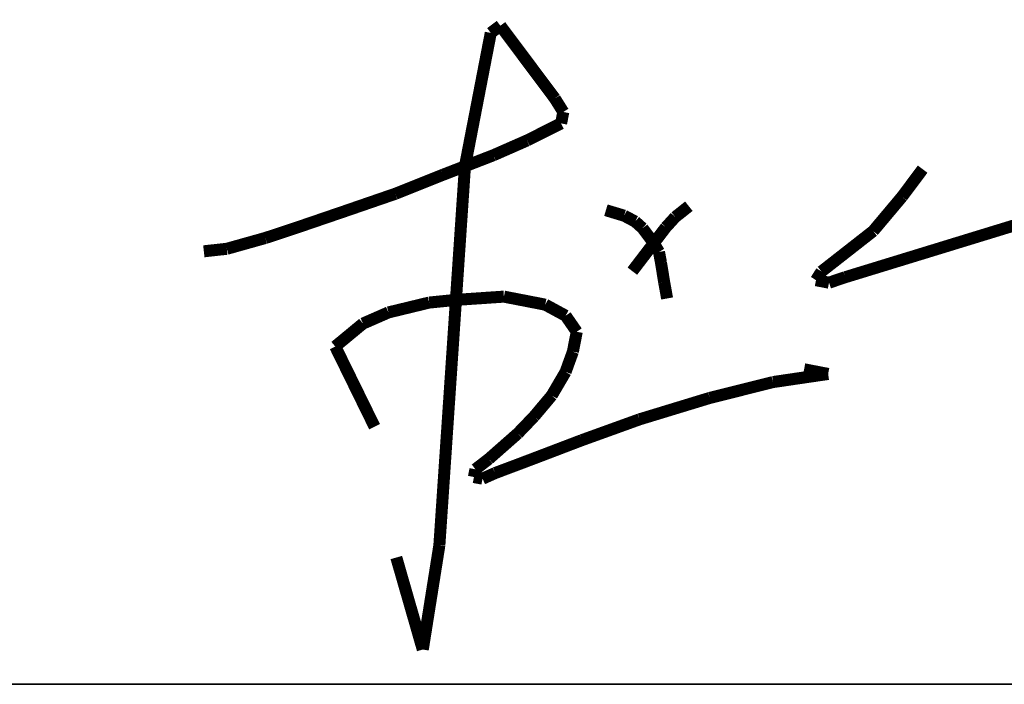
# Model space of a CAD drawing. Extents: x 1109697 to 1467097, y -139975 to 53891.
# Tile 203 of 256: x 1358886 to 1359623, y -128873 to -128376. Entities that reach past the tile are written whole.
import ezdxf

# ---------------------------------------------------------------- set-up
doc = ezdxf.new("R2010")
doc.units = 0
doc.header["$LTSCALE"] = 1000
doc.header["$MEASUREMENT"] = 0
doc.layers.add('A-PUB_TITLE SIGNATURE', color=7, linetype='Continuous')
doc.layers.add('PUB_TEXT', color=7, linetype='Continuous')
doc.layers.add('图框', color=4, linetype='Continuous', lineweight=35)

# ---------------------------------------------------------------- blocks, each defined once
blk = doc.blocks.new('A$C7B124B11')
at = {"layer": 'A-PUB_TITLE SIGNATURE', "const_width": 10}
for points in [[(-133.66, 197.14), (-141.66, 191.15)], [(-88.33, 136.58), (-133.66, 197.14)], [(-141.66, 191.15), (-149.07, 152.94)], [(-149.07, 152.94), (-155.8, 118.2)], [(-81.32, 125.39), (-88.33, 136.58)], [(-155.8, 118.2), (-163.15, 80.27)], [(-83.15, 115.91), (-81.32, 125.39)], [(-111.52, 101.7), (-83.15, 115.91)], [(-139.48, 89.43), (-111.52, 101.7)], [(-181.36, 73.23), (-139.48, 89.43)], [(-163.15, 80.27), (-184.45, -234.92)], [(217.74, 77.85), (200.6, 54.96)], [(-221.16, 57.36), (-181.36, 73.23)], [(-262.68, 43.07), (-221.16, 57.36)], [(200.6, 54.96), (176.59, 26.39)], [(23.19, 47.02), (11.87, 38.05)], [(153.36, -11.98), (353.82, 49.42)], [(-305.52, 28.44), (-262.68, 43.07)], [(-45.86, 43.72), (-30.69, 39.16)], [(-30.69, 39.16), (-21.52, 34.32)], [(11.87, 38.05), (4.07, 29.53)], [(-329.34, 20.6), (-305.52, 28.44)], [(-21.52, 34.32), (-15.38, 28.8)], [(-15.38, 28.8), (-6.04, 16.31)], [(4.07, 29.53), (-6.04, 16.31)], [(-361.33, 11.63), (-329.34, 20.6)], [(176.59, 26.39), (133.54, -7.28)], [(-380.47, 9.54), (-361.33, 11.63)], [(-6.04, 16.31), (-23.84, -6.97)], [(-6.04, 16.31), (-1.69, 8.98)], [(-1.69, 8.98), (0, 0)], [(0, 0), (2.64, -16.23)], [(133.54, -7.28), (128.98, -14.45)], [(139.81, -16.55), (153.36, -11.98)], [(2.64, -16.23), (5.08, -29.68)], [(128.98, -14.45), (139.81, -16.55)], [(-170.66, -30.85), (-130.75, -28.15)], [(-130.75, -28.15), (-117.14, -30.78)], [(-226.86, -41.29), (-192.93, -33.08)], [(-192.93, -33.08), (-170.66, -30.85)], [(-117.14, -30.78), (-96.33, -34.82)], [(-96.33, -34.82), (-79.36, -44.02)], [(-248.02, -50.55), (-226.86, -41.29)], [(-79.36, -44.02), (-70.12, -57.37)], [(-271.1, -69.62), (-248.02, -50.55)], [(-70.12, -57.37), (-73.34, -73.95)], [(-238.37, -136.32), (-271.1, -69.62)], [(-73.34, -73.95), (-79.42, -90.75)], [(-79.42, -90.75), (-90.92, -110.35)], [(93.24, -99.19), (139.1, -92.44)], [(139.1, -92.44), (119.08, -88.56)], [(40.62, -112.37), (93.24, -99.19)], [(-90.92, -110.35), (-105.6, -127.79)], [(-17.82, -130.17), (40.62, -112.37)], [(-105.6, -127.79), (-119.13, -141.88)], [(-65.94, -147.53), (-17.82, -130.17)], [(-119.13, -141.88), (-143.28, -163.12)], [(-108.06, -163.58), (-65.94, -147.53)], [(-143.28, -163.12), (-154.44, -171.73)], [(-138.12, -174.89), (-108.06, -163.58)], [(-154.44, -171.73), (-155.69, -178.15)], [(-148.52, -179.54), (-138.12, -174.89)], [(-155.69, -178.15), (-148.52, -179.54)], [(-184.45, -234.92), (-198.26, -321.63)], [(-198.26, -321.63), (-220.29, -245.1)]]:
    blk.add_lwpolyline(points, dxfattribs=at)
blk = doc.blocks.new('图签01')
at = {"layer": '图框', "color": 4}
blk.add_line((1793883, 92864.53), (1797883, 92864.53), dxfattribs=at)
at = {"layer": 'A-PUB_TITLE SIGNATURE', "xscale": 0.9, "yscale": 0.9, "zscale": 0.9}
blk.add_blockref('A$C7B124B11', (1796252.19, 93180, 3949.16), dxfattribs=at)

msp = doc.modelspace()

# ---------------------------------------------------------------- block references
at = {"layer": 'PUB_TEXT'}
msp.add_blockref('图签01', (-436886, -221737.84), dxfattribs=at)

doc.saveas('drawing.dxf')
